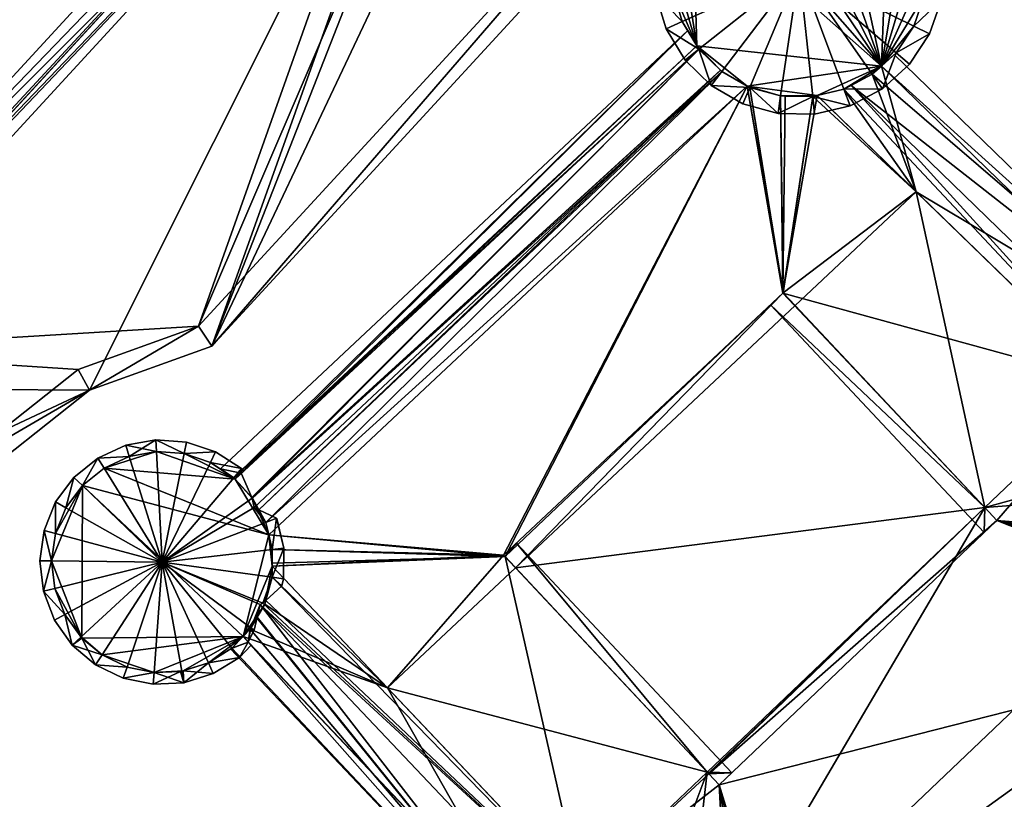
# Model space of a CAD drawing. Header units: inches. Extents: x 2523744 to 2528136, y 1148995 to 1152010.
# Tile 200 of 256: x 2527669 to 2527711, y 1151023 to 1151057. Entities that reach past the tile are written whole.
import ezdxf

# ---------------------------------------------------------------- set-up
doc = ezdxf.new("R2010")
doc.units = ezdxf.units.IN
doc.header["$MEASUREMENT"] = 0
doc.layers.add('Gebaeude Einzelhaus', color=10, linetype='Continuous')
doc.layers.add('Turm', color=10, linetype='Continuous')

msp = doc.modelspace()

# ---------------------------------------------------------------- meshes
at = {"layer": 'Gebaeude Einzelhaus'}
mesh = msp.add_polyface(dxfattribs=at)
corners = [(2527654.35, 1151047.849, 377.121), (2527684.14, 1151077.456, 377.09), (2527650.854, 1151045.049, 377.09), (2527687.25, 1151072.83, 377.485), (2527687.538, 1151073.143, 377.483), (2527688.978, 1151072.487, 377.589), (2527651.156, 1151044.739, 377.121), (2527654.746, 1151047.442, 377.162), (2527659.45, 1151042.609, 377.647), (2527688.974, 1151072.365, 377.595), (2527684.121, 1151076.043, 377.162), (2527687.25, 1151072.83, 370.526), (2527684.121, 1151076.043, 370.526), (2527654.746, 1151047.442, 370.526), (2527659.45, 1151042.609, 370.526)]
mesh.append_faces([[corners[k] for k in face] for face in [(4, 5, 9), (4, 1, 5), (1, 0, 2), (2, 0, 6), (3, 10, 4), (4, 10, 1), (1, 10, 0), (0, 10, 7), (5, 4, 9), (3, 7, 8), (3, 0, 7), (0, 2, 6), (5, 1, 4), (4, 1, 3), (3, 1, 0), (0, 1, 2)]], dxfattribs={"color": 13})
mesh.append_faces([[corners[k] for k in face] for face in [(12, 11, 13), (13, 11, 14), (12, 13, 10), (10, 13, 7), (11, 10, 3), (11, 12, 10)]], dxfattribs={"color": 41})
mesh = msp.add_polyface(dxfattribs=at)
corners = [(2527688.879, 1151073.553, 383.37), (2527688.504, 1151073.756, 382.941), (2527688.202, 1151073.46, 382.917), (2527688.181, 1151072.795, 383.37), (2527688.185, 1151073.473, 382.896), (2527687.328, 1151074.393, 381.594), (2527688.434, 1151073.794, 382.86), (2527658.751, 1151043.327, 381.594), (2527659.352, 1151042.711, 382.485), (2527659.284, 1151042.428, 382.632), (2527658.944, 1151041.009, 383.37), (2527664.576, 1151037.344, 382.485), (2527666.723, 1151036.573, 382.204), (2527672.229, 1151040.923, 382.057), (2527665.309, 1151036.591, 382.345), (2527665.294, 1151036.576, 382.344), (2527661.247, 1151032.636, 382.387), (2527659.834, 1151029.866, 382.275), (2527677.47, 1151042.808, 381.712), (2527698.163, 1151066.78, 381.845), (2527699.07, 1151066.289, 381.712), (2527690.728, 1151070.806, 382.94), (2527688.966, 1151072.105, 383.231), (2527690.546, 1151070.995, 382.975), (2527688.974, 1151072.365, 383.253), (2527688.983, 1151072.656, 383.279), (2527688.735, 1151073.07, 383.34), (2527688.99, 1151072.883, 383.298), (2527688.982, 1151073.497, 383.355), (2527659.815, 1151031.243, 382.401), (2527659.236, 1151030.416, 382.384), (2527659.098, 1151030.543, 382.409), (2527687.756, 1151073.025, 382.883), (2527687.538, 1151073.143, 382.633), (2527688.483, 1151072.632, 383.326), (2527665.906, 1151037.168, 382.338), (2527666.169, 1151037.41, 382.334), (2527665.76, 1151036.575, 382.299), (2527665.482, 1151036.755, 382.343), (2527671.736, 1151041.809, 382.186), (2527676.9, 1151043.665, 381.846), (2527665.906, 1151037.168, 370.526), (2527666.169, 1151037.41, 370.526), (2527671.736, 1151041.809, 370.526), (2527676.9, 1151043.665, 370.526), (2527698.163, 1151066.78, 370.526), (2527688.974, 1151072.365, 377.595), (2527687.538, 1151073.143, 377.483), (2527688.974, 1151072.365, 376.795), (2527688.974, 1151072.365, 376.279), (2527687.538, 1151073.143, 370.526), (2527688.974, 1151072.365, 370.526), (2527687.25, 1151072.83, 377.485), (2527659.45, 1151042.609, 382.485), (2527687.25, 1151072.83, 370.526), (2527659.45, 1151042.609, 379.537), (2527659.45, 1151042.609, 377.647), (2527664.765, 1151036.058, 378.637), (2527664.765, 1151036.058, 370.526), (2527661.158, 1151032.549, 378.638), (2527659.815, 1151031.243, 378.638), (2527688.955, 1151071.766, 370.526), (2527659.45, 1151042.609, 370.526), (2527660.925, 1151032.322, 370.526), (2527653.954, 1151036.634, 370.526), (2527659.815, 1151031.243, 370.526)]
mesh.append_faces([[corners[k] for k in face] for face in [(37, 16, 38), (30, 31, 29), (16, 30, 29), (30, 16, 37), (37, 17, 30), (37, 12, 17), (18, 19, 20), (13, 40, 18), (18, 40, 19), (13, 39, 40), (12, 36, 13), (13, 36, 39), (38, 35, 37), (37, 35, 12), (12, 35, 36), (34, 25, 24), (34, 27, 25), (34, 26, 27), (26, 0, 28), (34, 3, 26), (26, 3, 0), (4, 5, 6), (4, 33, 5), (5, 33, 7), (7, 33, 8), (8, 33, 9), (4, 32, 33), (4, 2, 32), (32, 2, 3), (3, 2, 0), (0, 2, 1), (17, 29, 30), (30, 29, 31), (17, 16, 29), (3, 26, 0), (0, 26, 28), (3, 25, 26), (26, 25, 27), (3, 24, 25), (3, 22, 24), (22, 21, 23), (3, 18, 22), (22, 18, 21), (21, 18, 19), (19, 18, 20), (11, 13, 10), (10, 13, 3), (3, 13, 18), (17, 12, 16), (16, 12, 15), (15, 12, 14), (14, 12, 11), (11, 12, 13), (3, 9, 10), (3, 8, 9), (3, 7, 8), (3, 5, 7), (3, 4, 5), (5, 4, 6), (0, 2, 3), (3, 2, 4), (0, 1, 2)]], dxfattribs={"color": 13})
mesh.append_faces([[corners[k] for k in face] for face in [(61, 54, 51), (51, 54, 50), (62, 63, 64), (64, 63, 65), (62, 58, 63), (62, 41, 58), (62, 42, 41), (62, 43, 42), (61, 44, 54), (54, 44, 62), (62, 44, 43), (61, 45, 44), (59, 29, 60), (57, 16, 59), (59, 16, 29), (57, 38, 16), (57, 35, 38), (58, 41, 57), (57, 41, 35), (53, 52, 55), (55, 52, 56), (52, 47, 54), (54, 47, 50), (9, 33, 53), (53, 33, 52), (52, 33, 47), (34, 32, 3), (47, 49, 50), (50, 49, 51), (47, 48, 49), (33, 46, 47), (47, 46, 48), (34, 24, 32), (32, 24, 33), (33, 24, 46), (19, 44, 45), (19, 40, 44), (40, 43, 44), (40, 39, 43), (39, 42, 43), (39, 36, 42), (35, 41, 36), (36, 41, 42)]], dxfattribs={"color": 41})
mesh = msp.add_polyface(dxfattribs=at)
corners = [(2527700.463, 1151053.976, 370.526), (2527690.003, 1151033.845, 370.526), (2527679.919, 1151034.709, 370.526), (2527702.008, 1151045.104, 370.526), (2527690.003, 1151033.845, 377.966), (2527701.986, 1151045.083, 381.899), (2527690.003, 1151033.845, 381.853), (2527690.003, 1151033.845, 381.899), (2527702.008, 1151045.104, 377.966), (2527698.389, 1151055.563, 370.526), (2527678.471, 1151037.104, 370.526), (2527698.303, 1151055.704, 370.526), (2527699.374, 1151054.603, 370.526), (2527679.219, 1151036.291, 370.526), (2527679.789, 1151035.244, 370.526), (2527678.74, 1151037.356, 389.935), (2527698.303, 1151055.704, 389.935), (2527679.919, 1151034.709, 389.317), (2527700.463, 1151053.976, 385.969), (2527700.463, 1151053.976, 389.317), (2527679.919, 1151034.709, 385.968), (2527690.061, 1151033.783, 381.853), (2527690.516, 1151033.299, 381.494), (2527702.52, 1151044.558, 381.494), (2527697.905, 1151056.358, 389.435), (2527677.842, 1151037.542, 389.435), (2527699.313, 1151054.662, 390.903), (2527679.208, 1151036.282, 390.672), (2527679.287, 1151035.881, 390.903), (2527698.389, 1151055.563, 390.043), (2527679.19, 1151036.322, 390.644), (2527678.471, 1151037.104, 389.935), (2527678.415, 1151037.165, 389.88), (2527679.789, 1151035.244, 389.908), (2527679.496, 1151035.782, 390.637), (2527699.374, 1151054.603, 390.798)]
mesh.append_faces([[corners[k] for k in face] for face in [(5, 21, 7), (5, 22, 21), (5, 23, 22), (21, 18, 20), (22, 5, 21), (21, 5, 18), (22, 23, 5), (24, 15, 25), (24, 16, 15), (26, 27, 28), (29, 30, 26), (26, 30, 27), (29, 31, 30), (24, 32, 16), (16, 32, 29), (29, 32, 31), (24, 25, 32), (19, 33, 17), (34, 26, 28), (19, 35, 33), (33, 35, 34), (34, 35, 26)]], dxfattribs={"color": 13})
mesh.append_faces([[corners[k] for k in face] for face in [(0, 1, 2), (0, 3, 1), (4, 5, 6), (6, 5, 7), (4, 8, 5), (9, 10, 11), (12, 13, 9), (9, 13, 10), (0, 14, 12), (12, 14, 13), (0, 2, 14), (10, 15, 11), (11, 15, 16), (17, 18, 19), (17, 20, 18)]], dxfattribs={"color": 41})
mesh = msp.add_polyface(dxfattribs=at)
corners = [(2527710.657, 1151035.881, 370.526), (2527707.717, 1151049.432, 370.526), (2527716.219, 1151041.18, 370.526), (2527718.268, 1151043.132, 370.526), (2527721.732, 1151039.769, 390), (2527724.659, 1151036.928, 390), (2527724.817, 1151036.775, 389.894), (2527718.268, 1151043.132, 387.479), (2527706.217, 1151054.83, 390), (2527706.217, 1151054.83, 370.526), (2527703.458, 1151053.566, 389.672), (2527716.219, 1151041.18, 387.479), (2527719.233, 1151038.254, 389.672), (2527703.458, 1151053.566, 385.767), (2527716.219, 1151041.18, 386.237), (2527724.391, 1151036.434, 370.526), (2527724.817, 1151036.775, 370.526), (2527723.666, 1151035.473, 370.526), (2527710.657, 1151035.881, 387.479), (2527725.33, 1151037.185, 389.608), (2527725.426, 1151037.229, 389.549), (2527721.656, 1151040.888, 389.549), (2527706.774, 1151055.333, 389.549), (2527721.886, 1151037.529, 390.903), (2527704.916, 1151054, 390.903), (2527705.828, 1151054.479, 390.314), (2527718.811, 1151043.65, 387.479), (2527725.33, 1151037.185, 389.482), (2527725.426, 1151037.229, 389.419)]
mesh.append_faces([[corners[k] for k in face] for face in [(4, 19, 5), (4, 20, 19), (4, 21, 20), (4, 8, 21), (21, 8, 22), (23, 21, 24), (24, 21, 25), (25, 21, 8), (8, 21, 22), (23, 19, 21), (21, 19, 20), (23, 24, 12), (21, 7, 26), (21, 4, 7), (6, 4, 27), (27, 4, 28), (28, 4, 21), (21, 4, 28), (28, 4, 27), (27, 4, 6), (4, 21, 7), (7, 21, 26), (18, 12, 11)]], dxfattribs={"color": 13})
mesh.append_faces([[corners[k] for k in face] for face in [(0, 1, 2), (3, 2, 1), (4, 5, 6), (4, 7, 8), (9, 7, 3), (10, 11, 12), (11, 13, 14), (15, 3, 16), (17, 2, 15), (15, 2, 3), (11, 14, 18), (3, 7, 16), (16, 7, 6), (6, 7, 4)]], dxfattribs={"color": 41})
mesh = msp.add_polyface(dxfattribs=at)
corners = [(2527710.657, 1151035.881, 370.526), (2527702.52, 1151044.558, 370.526), (2527707.717, 1151049.432, 370.526), (2527710.657, 1151035.881, 381.916), (2527702.52, 1151044.558, 381.494), (2527710.657, 1151035.881, 377.966), (2527702.52, 1151044.558, 377.966), (2527702.008, 1151045.104, 381.916), (2527702.008, 1151045.104, 381.899), (2527701.986, 1151045.083, 381.899), (2527703.269, 1151053.521, 370.526), (2527703.458, 1151053.566, 370.526), (2527702.008, 1151045.104, 370.526), (2527701.893, 1151053.549, 370.526), (2527700.568, 1151053.916, 370.526), (2527700.463, 1151053.976, 370.526), (2527702.008, 1151045.104, 377.966), (2527718.268, 1151043.132, 370.526), (2527706.217, 1151054.83, 370.526), (2527705.828, 1151054.479, 370.526), (2527704.61, 1151053.839, 370.526), (2527706.217, 1151054.83, 390), (2527718.268, 1151043.132, 387.479), (2527703.458, 1151053.566, 389.672), (2527703.458, 1151053.566, 385.767), (2527716.219, 1151041.18, 387.479), (2527710.627, 1151034.817, 381.494), (2527701.461, 1151044.591, 381.494), (2527702.088, 1151053.545, 385.197), (2527703.269, 1151053.521, 385.672), (2527716.219, 1151041.18, 386.237), (2527700.463, 1151053.976, 385.969), (2527700.568, 1151053.916, 385.906), (2527701.893, 1151053.549, 385.271), (2527719.233, 1151038.254, 389.672), (2527704.61, 1151053.839, 390.598), (2527704.916, 1151054, 390.903)]
mesh.append_faces([[corners[k] for k in face] for face in [(3, 9, 7), (26, 27, 3), (3, 27, 9), (3, 27, 26), (28, 9, 29), (29, 9, 24), (24, 9, 30), (30, 9, 3), (3, 9, 27), (9, 8, 4), (31, 9, 32), (32, 9, 33), (33, 9, 28), (9, 4, 8), (34, 35, 23), (34, 36, 35)]], dxfattribs={"color": 13})
mesh.append_faces([[corners[k] for k in face] for face in [(0, 1, 2), (3, 4, 5), (5, 4, 6), (3, 7, 4), (4, 7, 8), (9, 8, 7), (2, 10, 11), (1, 12, 2), (2, 12, 10), (10, 12, 13), (13, 12, 14), (14, 12, 15), (8, 16, 4), (4, 16, 6), (9, 16, 8), (17, 2, 18), (18, 2, 19), (19, 2, 20), (20, 2, 11), (21, 22, 18), (23, 24, 25)]], dxfattribs={"color": 41})
mesh = msp.add_polyface(dxfattribs=at)
corners = [(2527690.516, 1151033.299, 377.966), (2527702.008, 1151045.104, 377.966), (2527690.003, 1151033.845, 377.966), (2527702.52, 1151044.558, 377.966), (2527710.657, 1151035.881, 377.966), (2527698.744, 1151024.532, 377.966), (2527698.793, 1151024.48, 377.966), (2527698.818, 1151024.453, 377.966), (2527711.17, 1151035.334, 377.966), (2527699.253, 1151023.981, 377.966), (2527690.516, 1151033.299, 370.526), (2527690.003, 1151033.845, 370.526), (2527702.008, 1151045.104, 370.526), (2527702.52, 1151044.558, 370.526), (2527710.657, 1151035.881, 370.526), (2527698.818, 1151024.453, 370.526), (2527711.17, 1151035.334, 370.526), (2527698.744, 1151024.532, 370.526), (2527699.253, 1151023.981, 370.526)]
mesh.append_faces([[corners[k] for k in face] for face in [(4, 7, 8), (8, 7, 9), (4, 6, 7), (4, 5, 6), (3, 0, 4), (4, 0, 5), (3, 1, 0), (0, 1, 2)]], dxfattribs={"color": 13})
mesh.append_faces([[corners[k] for k in face] for face in [(15, 16, 18), (10, 14, 17), (17, 14, 15), (15, 14, 16), (10, 13, 14), (10, 12, 13), (10, 11, 12)]], dxfattribs={"color": 41})
mesh = msp.add_polyface(dxfattribs=at)
corners = [(2527724.659, 1151036.928, 390), (2527724.817, 1151036.775, 390), (2527724.817, 1151036.775, 389.894), (2527723.196, 1151034.364, 370.526), (2527716.219, 1151041.18, 370.526), (2527723.666, 1151035.473, 370.526), (2527723.985, 1151030.276, 370.526), (2527711.17, 1151035.334, 370.526), (2527723.578, 1151030.844, 370.526), (2527723.154, 1151031.97, 370.526), (2527723.024, 1151033.17, 370.526), (2527710.657, 1151035.881, 370.526), (2527699.253, 1151023.981, 370.526), (2527711.17, 1151035.334, 381.916), (2527699.253, 1151023.981, 387.871), (2527711.17, 1151035.334, 387.871), (2527711.17, 1151035.334, 377.966), (2527699.253, 1151023.981, 381.853), (2527710.657, 1151035.881, 381.916), (2527710.657, 1151035.881, 387.479), (2527710.657, 1151035.881, 377.966), (2527716.219, 1151041.18, 386.237), (2527710.627, 1151034.817, 381.494), (2527725.33, 1151037.185, 389.608), (2527721.886, 1151037.529, 390.903), (2527724.391, 1151036.434, 390.326), (2527724.378, 1151036.416, 390.339), (2527724.073, 1151035.406, 390.903), (2527722.749, 1151036.664, 390.885), (2527723.897, 1151035.341, 390.746), (2527723.321, 1151034.659, 389.92), (2527723.508, 1151035.1, 390.334), (2527723.242, 1151034.935, 390.053), (2527698.818, 1151024.453, 387.536), (2527721.938, 1151036.759, 391.213), (2527723.196, 1151034.364, 389.854), (2527723.024, 1151033.17, 389.464), (2527723.154, 1151031.97, 388.964), (2527719.233, 1151038.254, 389.672)]
mesh.append_faces([[corners[k] for k in face] for face in [(22, 18, 13), (18, 22, 13), (0, 23, 1), (1, 24, 25), (25, 24, 26), (26, 24, 27), (1, 23, 24), (28, 29, 27), (30, 31, 32), (32, 31, 28), (28, 31, 29), (24, 28, 27), (15, 33, 19), (24, 34, 28), (32, 35, 30), (32, 34, 35), (35, 34, 36), (36, 34, 37), (32, 28, 34), (19, 34, 38), (38, 34, 24)]], dxfattribs={"color": 13})
mesh.append_faces([[corners[k] for k in face] for face in [(0, 1, 2), (3, 4, 5), (6, 7, 8), (8, 7, 9), (9, 7, 10), (10, 7, 3), (3, 7, 4), (4, 7, 11), (6, 12, 7), (13, 14, 15), (16, 17, 13), (18, 13, 19), (19, 13, 15), (18, 16, 13), (18, 20, 16), (19, 21, 18)]], dxfattribs={"color": 41})
mesh = msp.add_polyface(dxfattribs=at)
corners = [(2527690.516, 1151033.299, 370.526), (2527698.744, 1151024.532, 370.526), (2527685.018, 1151028.142, 370.526), (2527690.516, 1151033.299, 381.494), (2527698.744, 1151024.532, 377.966), (2527690.516, 1151033.299, 377.966), (2527698.744, 1151024.532, 381.85), (2527690.061, 1151033.783, 381.853), (2527679.919, 1151034.709, 370.526), (2527690.003, 1151033.845, 370.526), (2527680.071, 1151034.088, 370.526), (2527680.064, 1151033.368, 370.526), (2527690.003, 1151033.845, 381.853), (2527690.003, 1151033.845, 381.899), (2527690.003, 1151033.845, 377.966), (2527680.06, 1151032.896, 370.526), (2527679.75, 1151031.745, 370.526), (2527679.123, 1151030.664, 370.526), (2527678.814, 1151030.346, 370.526), (2527680.064, 1151033.368, 385.48), (2527680.064, 1151033.368, 389.375), (2527693.329, 1151019.374, 387.479), (2527679.039, 1151030.108, 390.009), (2527678.814, 1151030.346, 390.009), (2527678.471, 1151037.104, 370.526), (2527678.471, 1151037.104, 389.935), (2527678.74, 1151037.356, 389.935), (2527690.55, 1151034.358, 381.494), (2527699.796, 1151024.498, 381.494), (2527680.066, 1151033.499, 385.437), (2527693.329, 1151019.374, 385.432), (2527680.071, 1151034.088, 385.667), (2527679.919, 1151034.709, 385.968), (2527678.336, 1151029.854, 389.579), (2527678.28, 1151029.819, 389.538), (2527679.662, 1151031.781, 390.812), (2527695.825, 1151016.74, 389.375), (2527679.791, 1151031.899, 390.63), (2527680.06, 1151032.896, 389.715), (2527677.842, 1151037.542, 389.435), (2527678.415, 1151037.165, 389.88)]
mesh.append_faces([[corners[k] for k in face] for face in [(12, 27, 7), (7, 27, 6), (6, 27, 28), (12, 7, 27), (27, 6, 28), (6, 27, 7), (19, 7, 29), (19, 30, 7), (7, 31, 29), (7, 32, 31), (22, 33, 23), (22, 34, 33), (35, 36, 37), (37, 36, 38), (38, 36, 20), (39, 26, 40), (40, 26, 25)]], dxfattribs={"color": 13})
mesh.append_faces([[corners[k] for k in face] for face in [(0, 1, 2), (3, 4, 5), (3, 6, 4), (3, 7, 6), (8, 9, 10), (10, 9, 11), (11, 9, 2), (2, 9, 0), (7, 12, 13), (7, 3, 12), (12, 3, 14), (14, 3, 5), (2, 15, 11), (2, 16, 15), (2, 17, 16), (2, 18, 17), (19, 20, 21), (18, 22, 23), (24, 25, 26)]], dxfattribs={"color": 41})
mesh = msp.add_polyface(dxfattribs=at)
corners = [(2527700.761, 1151011.533, 389.375), (2527700.761, 1151011.533, 389.302), (2527700.665, 1151011.634, 389.375), (2527699.926, 1151011.538, 370.526), (2527699.253, 1151023.981, 370.526), (2527701.12, 1151011.531, 370.526), (2527702.274, 1151011.23, 370.526), (2527703.347, 1151010.616, 370.526), (2527723.985, 1151030.276, 370.526), (2527711.17, 1151035.334, 381.916), (2527699.253, 1151023.981, 381.853), (2527699.253, 1151023.981, 387.871), (2527711.17, 1151035.334, 377.966), (2527699.253, 1151023.981, 377.966), (2527723.985, 1151030.276, 388.023), (2527703.347, 1151010.616, 388.024), (2527698.818, 1151024.453, 381.85), (2527699.796, 1151024.498, 381.494), (2527698.744, 1151024.532, 381.85), (2527699.461, 1151011.42, 390.435), (2527699.926, 1151011.538, 390), (2527699.88, 1151011.918, 389.765), (2527711.17, 1151035.334, 387.871), (2527698.818, 1151024.453, 387.536), (2527710.657, 1151035.881, 387.479), (2527698.744, 1151024.532, 387.479), (2527703.891, 1151010.099, 387.632), (2527724.316, 1151029.815, 387.73), (2527724.46, 1151029.693, 387.632), (2527703.361, 1151010.608, 388.015), (2527723.578, 1151030.844, 388.385), (2527723.154, 1151031.97, 388.964), (2527702.274, 1151011.23, 388.642), (2527701.12, 1151011.531, 389.172), (2527697.473, 1151013.453, 391.213), (2527721.938, 1151036.759, 391.213)]
mesh.append_faces([[corners[k] for k in face] for face in [(16, 17, 10), (17, 16, 10), (17, 18, 16), (19, 20, 21), (21, 20, 2), (2, 20, 0), (22, 11, 23), (24, 23, 25), (26, 27, 28), (26, 29, 27), (27, 29, 14), (14, 29, 15), (27, 26, 28), (30, 29, 14), (14, 29, 27), (27, 29, 26), (30, 15, 29), (31, 32, 30), (30, 32, 15), (33, 2, 1), (33, 21, 2), (31, 34, 32), (32, 34, 33), (33, 34, 21), (31, 35, 34), (25, 34, 24), (24, 34, 35)]], dxfattribs={"color": 13})
mesh.append_faces([[corners[k] for k in face] for face in [(0, 1, 2), (3, 4, 5), (5, 4, 6), (6, 4, 7), (7, 4, 8), (9, 10, 11), (12, 13, 10), (8, 14, 7), (7, 14, 15)]], dxfattribs={"color": 41})
mesh = msp.add_polyface(dxfattribs=at)
corners = [(2527685.018, 1151028.142, 370.526), (2527698.744, 1151024.532, 370.526), (2527693.329, 1151019.374, 370.526), (2527691.166, 1151017.313, 370.526), (2527678.814, 1151030.346, 370.526), (2527680.064, 1151033.368, 385.48), (2527693.329, 1151019.374, 387.479), (2527693.329, 1151019.374, 385.432), (2527680.064, 1151033.368, 389.375), (2527695.825, 1151016.74, 389.375), (2527691.166, 1151017.313, 387.479), (2527679.039, 1151030.108, 390.009), (2527694.495, 1151013.8, 390.008), (2527699.253, 1151023.981, 370.526), (2527699.926, 1151011.538, 370.526), (2527698.818, 1151024.453, 370.526), (2527698.744, 1151024.532, 387.479), (2527698.744, 1151024.532, 381.85), (2527698.793, 1151024.48, 377.966), (2527698.744, 1151024.532, 377.966), (2527698.818, 1151024.453, 381.85), (2527698.818, 1151024.453, 377.966), (2527698.818, 1151024.453, 387.536), (2527699.253, 1151023.981, 381.853), (2527699.253, 1151023.981, 387.871), (2527699.253, 1151023.981, 377.966), (2527699.796, 1151024.498, 381.494), (2527690.061, 1151033.783, 381.853), (2527693.333, 1151013.936, 389.538), (2527678.28, 1151029.819, 389.538), (2527678.336, 1151029.854, 389.579), (2527678.814, 1151030.346, 390.009), (2527679.123, 1151030.664, 390.287), (2527679.41, 1151031.158, 390.631), (2527679.422, 1151031.179, 390.645), (2527679.552, 1151031.72, 390.938), (2527696.792, 1151013.532, 390.938), (2527679.662, 1151031.781, 390.812), (2527697.473, 1151013.453, 391.213)]
mesh.append_faces([[corners[k] for k in face] for face in [(17, 26, 20), (27, 7, 17), (12, 28, 11), (11, 28, 29), (28, 30, 29), (28, 31, 30), (28, 32, 31), (28, 33, 32), (28, 34, 33), (28, 35, 34), (28, 36, 35), (35, 9, 37), (35, 36, 9), (16, 9, 38), (16, 6, 9)]], dxfattribs={"color": 13})
mesh.append_faces([[corners[k] for k in face] for face in [(0, 1, 2), (0, 3, 4), (0, 2, 3), (5, 6, 7), (6, 8, 9), (3, 10, 4), (4, 10, 11), (11, 10, 12), (2, 13, 14), (2, 15, 13), (2, 1, 15), (6, 16, 7), (7, 16, 17), (17, 18, 19), (17, 20, 18), (18, 20, 21), (17, 16, 20), (20, 16, 22), (23, 22, 24), (23, 20, 22), (23, 25, 20), (20, 25, 21)]], dxfattribs={"color": 41})
at = {"layer": 'Turm'}
mesh = msp.add_polyface(dxfattribs=at)
corners = [(2527704.152, 1151064.273, 396.601), (2527704.354, 1151065.001, 395.606), (2527702.805, 1151065.228, 395.606), (2527702.79, 1151064.471, 396.604), (2527702.685, 1151058.981, 403.839), (2527705.424, 1151063.743, 396.6), (2527705.799, 1151064.398, 395.606), (2527701.422, 1151064.325, 396.602), (2527701.248, 1151065.061, 395.606), (2527699.781, 1151064.513, 395.606), (2527700.133, 1151063.844, 396.602), (2527699.004, 1151063.056, 396.602), (2527698.496, 1151063.616, 395.606), (2527697.476, 1151062.429, 395.606), (2527698.107, 1151062.011, 396.604), (2527696.783, 1151061.025, 395.606), (2527697.496, 1151060.778, 396.601), (2527696.459, 1151059.493, 395.606), (2527697.213, 1151059.43, 396.603), (2527696.528, 1151057.929, 395.606), (2527697.273, 1151058.056, 396.603), (2527696.983, 1151056.43, 395.606), (2527697.673, 1151056.74, 396.603), (2527698.388, 1151055.564, 396.603), (2527697.796, 1151055.093, 395.606), (2527698.918, 1151053.999, 395.606), (2527699.374, 1151054.603, 396.603), (2527700.568, 1151053.916, 396.602), (2527700.275, 1151053.219, 395.606), (2527701.784, 1151052.8, 395.606), (2527701.893, 1151053.549, 396.604), (2527703.269, 1151053.521, 396.601), (2527703.349, 1151052.77, 395.606), (2527704.874, 1151053.13, 395.606), (2527704.609, 1151053.839, 396.603), (2527706.26, 1151053.859, 395.606), (2527705.828, 1151054.479, 396.602), (2527707.421, 1151054.909, 395.606), (2527706.849, 1151055.401, 396.601), (2527708.285, 1151056.214, 395.606), (2527707.608, 1151056.549, 396.602), (2527708.798, 1151057.694, 395.606), (2527708.058, 1151057.85, 396.603), (2527708.926, 1151059.255, 395.606), (2527708.171, 1151059.222, 396.602), (2527708.663, 1151060.798, 395.606), (2527707.939, 1151060.578, 396.603), (2527708.023, 1151062.228, 395.606), (2527707.376, 1151061.836, 396.603), (2527707.048, 1151063.453, 395.606), (2527706.52, 1151062.913, 396.601), (2527701.42, 1151064.325, 396.602), (2527698.108, 1151062.013, 396.603), (2527697.273, 1151058.058, 396.602), (2527704.61, 1151053.839, 396.603), (2527708.171, 1151059.224, 396.602), (2527707.94, 1151060.576, 396.602), (2527704.916, 1151054, 390.903), (2527704.61, 1151053.839, 390.598), (2527705.828, 1151054.479, 390.314), (2527706.217, 1151054.83, 390), (2527706.849, 1151055.401, 370.526), (2527706.217, 1151054.83, 370.526), (2527707.608, 1151056.549, 370.526), (2527708.058, 1151057.85, 370.526), (2527708.171, 1151059.224, 370.526), (2527707.94, 1151060.576, 370.526), (2527707.376, 1151061.836, 370.526), (2527706.52, 1151062.913, 370.526), (2527705.424, 1151063.743, 370.526), (2527704.153, 1151064.273, 370.526), (2527702.791, 1151064.471, 370.526), (2527701.42, 1151064.325, 370.526), (2527700.133, 1151063.844, 370.526), (2527699.004, 1151063.056, 370.526), (2527698.108, 1151062.013, 370.526), (2527697.496, 1151060.778, 370.526), (2527697.213, 1151059.43, 370.526), (2527697.273, 1151058.058, 370.526), (2527697.673, 1151056.74, 370.526), (2527698.303, 1151055.704, 389.935), (2527698.389, 1151055.563, 390.043), (2527698.303, 1151055.704, 370.526), (2527703.458, 1151053.566, 389.672), (2527703.269, 1151053.521, 385.672), (2527703.458, 1151053.566, 385.767), (2527699.313, 1151054.662, 390.903), (2527699.374, 1151054.603, 390.798), (2527700.463, 1151053.976, 389.317), (2527700.568, 1151053.916, 385.906), (2527700.463, 1151053.976, 385.969), (2527701.893, 1151053.549, 385.271), (2527702.088, 1151053.545, 385.197), (2527699.374, 1151054.603, 370.526), (2527698.389, 1151055.563, 370.526), (2527700.463, 1151053.976, 370.526), (2527704.61, 1151053.839, 370.526), (2527705.828, 1151054.479, 370.526), (2527703.458, 1151053.566, 370.526), (2527701.893, 1151053.549, 370.526), (2527703.269, 1151053.521, 370.526), (2527700.568, 1151053.916, 370.526)]
mesh.append_faces([[corners[k] for k in face] for face in [(49, 5, 6), (49, 50, 5), (50, 49, 48), (48, 49, 47), (46, 45, 56), (47, 46, 48), (47, 45, 46), (43, 44, 55), (43, 56, 45), (43, 55, 56), (44, 41, 42), (44, 43, 41), (42, 41, 40), (40, 41, 39), (40, 39, 38), (38, 39, 37), (38, 35, 36), (38, 37, 35), (36, 35, 54), (54, 35, 33), (54, 33, 31), (31, 33, 32), (29, 31, 32), (29, 30, 31), (28, 27, 29), (29, 27, 30), (25, 27, 28), (25, 26, 27), (23, 25, 24), (23, 26, 25), (22, 23, 21), (21, 23, 24), (19, 53, 20), (19, 22, 21), (19, 20, 22), (17, 53, 19), (17, 18, 53), (18, 17, 16), (16, 17, 15), (14, 13, 52), (16, 13, 14), (16, 15, 13), (11, 52, 12), (12, 52, 13), (9, 11, 12), (9, 10, 11), (8, 7, 51), (8, 51, 9), (9, 51, 10), (3, 7, 2), (2, 7, 8), (6, 5, 1), (1, 5, 0), (0, 2, 1), (0, 3, 2), (49, 5, 50), (50, 5, 4), (49, 6, 5), (48, 50, 4), (47, 49, 48), (48, 49, 50), (46, 48, 4), (45, 47, 46), (46, 47, 48), (44, 46, 4), (44, 45, 46), (44, 43, 45), (41, 44, 42), (42, 44, 4), (41, 43, 44), (40, 42, 4), (39, 41, 40), (40, 41, 42), (38, 40, 4), (37, 39, 38), (38, 39, 40), (35, 38, 36), (36, 38, 4), (35, 37, 38), (34, 36, 4), (33, 35, 34), (34, 35, 36), (31, 34, 4), (32, 33, 31), (31, 33, 34), (30, 31, 4), (30, 29, 31), (31, 29, 32), (27, 30, 4), (28, 29, 27), (27, 29, 30), (26, 27, 4), (26, 25, 27), (27, 25, 28), (23, 26, 4), (24, 25, 23), (23, 25, 26), (22, 23, 4), (22, 21, 23), (23, 21, 24), (19, 22, 20), (20, 22, 4), (19, 21, 22), (18, 20, 4), (17, 19, 18), (18, 19, 20), (16, 18, 4), (15, 17, 16), (16, 17, 18), (13, 16, 14), (14, 16, 4), (13, 15, 16), (11, 14, 4), (11, 13, 14), (11, 12, 13), (10, 11, 4), (10, 9, 11), (11, 9, 12), (8, 10, 7), (7, 10, 4), (8, 9, 10), (3, 7, 4), (3, 2, 7), (7, 2, 8), (5, 0, 4), (5, 1, 0), (5, 6, 1), (0, 3, 4), (0, 2, 3), (0, 1, 2)]], dxfattribs={"color": 13})
mesh.append_faces([[corners[k] for k in face] for face in [(95, 99, 101), (95, 98, 99), (99, 98, 100), (95, 62, 98), (98, 62, 96), (96, 62, 97), (62, 63, 61), (62, 64, 63), (62, 65, 64), (62, 66, 65), (62, 67, 66), (62, 68, 67), (62, 70, 68), (68, 70, 69), (62, 71, 70), (62, 72, 71), (62, 73, 72), (62, 74, 73), (62, 75, 74), (93, 82, 95), (95, 82, 62), (62, 82, 75), (75, 82, 76), (76, 82, 77), (77, 82, 78), (78, 82, 79), (93, 94, 82), (91, 84, 30), (30, 84, 31), (91, 92, 84), (30, 89, 91), (30, 27, 89), (27, 88, 89), (89, 88, 90), (27, 87, 88), (27, 26, 87), (26, 86, 87), (26, 23, 86), (86, 23, 81), (83, 84, 85), (54, 31, 58), (58, 31, 83), (83, 31, 84), (80, 79, 82), (23, 22, 81), (81, 22, 80), (80, 22, 79), (22, 20, 79), (79, 20, 78), (20, 53, 78), (53, 77, 78), (53, 18, 77), (18, 16, 77), (77, 16, 76), (16, 75, 76), (16, 14, 75), (14, 52, 75), (52, 11, 75), (75, 11, 74), (11, 10, 74), (74, 10, 73), (10, 51, 73), (73, 51, 72), (51, 7, 72), (3, 71, 7), (7, 71, 72), (0, 71, 3), (0, 70, 71), (0, 5, 70), (70, 5, 69), (5, 68, 69), (5, 50, 68), (50, 67, 68), (50, 48, 67), (48, 46, 67), (67, 46, 66), (46, 56, 66), (56, 55, 66), (66, 55, 65), (55, 44, 65), (44, 64, 65), (44, 42, 64), (42, 40, 64), (64, 40, 63), (40, 38, 63), (63, 38, 61), (61, 60, 62), (61, 38, 60), (60, 38, 59), (59, 38, 36), (36, 57, 59), (36, 54, 57), (57, 54, 58)]], dxfattribs={"color": 41})
mesh = msp.add_polyface(dxfattribs=at)
corners = [(2527680.573, 1151034.145, 389.67), (2527680.26, 1151035.421, 389.67), (2527680.256, 1151035.424, 389.675), (2527680.071, 1151034.087, 390.633), (2527679.789, 1151035.244, 390.63), (2527675.35, 1151033.543, 399.693), (2527680.06, 1151032.896, 390.63), (2527680.559, 1151032.828, 389.67), (2527679.287, 1151035.881, 390.903), (2527679.208, 1151036.282, 390.672), (2527679.496, 1151035.782, 390.637), (2527678.74, 1151037.356, 389.935), (2527678.744, 1151037.556, 389.67), (2527678.415, 1151037.165, 390.644), (2527678.841, 1151037.451, 389.67), (2527679.19, 1151036.322, 390.644), (2527677.419, 1151037.82, 390.632), (2527677.639, 1151038.274, 389.67), (2527676.39, 1151038.695, 389.67), (2527676.29, 1151038.201, 390.631), (2527675.076, 1151038.791, 389.67), (2527675.102, 1151038.288, 390.631), (2527673.78, 1151038.559, 389.67), (2527673.931, 1151038.077, 390.633), (2527672.581, 1151038.01, 389.67), (2527672.85, 1151037.575, 390.645), (2527671.558, 1151037.181, 389.67), (2527671.928, 1151036.828, 390.645), (2527671.21, 1151035.876, 390.631), (2527670.771, 1151036.124, 389.67), (2527670.274, 1151034.904, 389.67), (2527670.76, 1151034.774, 390.63), (2527670.598, 1151033.594, 390.631), (2527670.094, 1151033.599, 389.67), (2527670.245, 1151032.29, 389.67), (2527670.735, 1151032.41, 390.632), (2527670.718, 1151031.059, 389.67), (2527671.161, 1151031.298, 390.63), (2527671.48, 1151029.985, 389.67), (2527671.862, 1151030.336, 390.659), (2527672.764, 1151029.564, 390.645), (2527672.486, 1151029.135, 389.67), (2527673.834, 1151029.039, 390.632), (2527673.673, 1151028.561, 389.67), (2527674.964, 1151028.3, 389.67), (2527675.001, 1151028.803, 390.632), (2527676.28, 1151028.369, 389.67), (2527676.19, 1151028.868, 390.637), (2527677.328, 1151029.221, 390.631), (2527677.538, 1151028.763, 389.67), (2527678.658, 1151029.456, 389.67), (2527678.336, 1151029.854, 390.646), (2527679.039, 1151030.108, 390.009), (2527679.16, 1151029.98, 389.67), (2527679.154, 1151030.717, 390.659), (2527679.269, 1151030.58, 390.317), (2527679.287, 1151030.618, 390.342), (2527679.552, 1151031.72, 390.938), (2527679.662, 1151031.781, 390.812), (2527679.422, 1151031.179, 390.645), (2527679.791, 1151031.899, 390.63), (2527680.476, 1151032.521, 389.67), (2527680.071, 1151034.088, 390.633), (2527673.933, 1151038.078, 390.632), (2527671.898, 1151030.286, 390.63), (2527676.126, 1151028.856, 390.62), (2527676.25, 1151028.879, 390.623), (2527677.326, 1151029.22, 390.63), (2527679.123, 1151030.664, 390.631), (2527676.25, 1151028.879, 370.526), (2527676.126, 1151028.856, 370.526), (2527677.326, 1151029.22, 370.526), (2527678.336, 1151029.854, 370.526), (2527678.336, 1151029.854, 389.579), (2527678.814, 1151030.346, 390.009), (2527678.814, 1151030.346, 370.526), (2527679.123, 1151030.664, 390.287), (2527679.41, 1151031.158, 390.631), (2527680.06, 1151032.896, 389.715), (2527680.064, 1151033.368, 389.375), (2527680.071, 1151034.088, 385.667), (2527680.064, 1151033.368, 385.48), (2527680.066, 1151033.499, 385.437), (2527679.919, 1151034.709, 389.317), (2527679.789, 1151035.244, 389.908), (2527679.919, 1151034.709, 385.968), (2527678.471, 1151037.104, 389.935), (2527678.415, 1151037.165, 389.88), (2527678.471, 1151037.104, 370.526), (2527678.415, 1151037.165, 370.526), (2527677.419, 1151037.82, 370.526), (2527676.29, 1151038.201, 370.526), (2527675.103, 1151038.288, 370.526), (2527673.933, 1151038.078, 370.526), (2527672.85, 1151037.575, 370.526), (2527671.928, 1151036.828, 370.526), (2527671.21, 1151035.876, 370.526), (2527670.76, 1151034.774, 370.526), (2527670.598, 1151033.594, 370.526), (2527670.735, 1151032.41, 370.526), (2527671.161, 1151031.298, 370.526), (2527671.898, 1151030.286, 370.526), (2527675.001, 1151028.803, 370.526), (2527672.764, 1151029.564, 370.526), (2527673.834, 1151029.039, 370.526), (2527679.919, 1151034.709, 370.526), (2527680.071, 1151034.088, 370.526), (2527680.064, 1151033.368, 370.526), (2527679.75, 1151031.745, 370.526), (2527680.06, 1151032.896, 370.526), (2527679.123, 1151030.664, 370.526), (2527679.219, 1151036.291, 370.526), (2527679.789, 1151035.244, 370.526)]
mesh.append_faces([[corners[k] for k in face] for face in [(7, 61, 6), (6, 61, 60), (68, 56, 55), (68, 54, 56), (56, 54, 59), (52, 68, 55), (52, 51, 68), (53, 50, 52), (52, 50, 51), (67, 48, 49), (49, 48, 50), (50, 48, 51), (46, 47, 66), (65, 47, 46), (46, 66, 49), (49, 66, 67), (44, 65, 46), (44, 45, 65), (43, 45, 44), (43, 42, 45), (41, 42, 43), (41, 40, 42), (39, 64, 38), (38, 64, 41), (41, 64, 40), (37, 38, 36), (37, 39, 38), (34, 37, 36), (34, 35, 37), (33, 32, 34), (34, 32, 35), (30, 32, 33), (30, 31, 32), (29, 31, 30), (29, 28, 31), (27, 28, 26), (26, 28, 29), (24, 27, 26), (24, 25, 27), (63, 23, 22), (22, 23, 24), (24, 23, 25), (20, 63, 22), (20, 21, 63), (18, 19, 20), (20, 19, 21), (19, 17, 16), (19, 18, 17), (17, 12, 16), (16, 12, 13), (13, 11, 15), (13, 12, 11), (11, 12, 14), (2, 4, 10), (7, 6, 0), (0, 6, 62), (0, 2, 1), (0, 62, 2), (2, 62, 4), (6, 61, 7), (6, 60, 61), (6, 58, 60), (6, 5, 58), (57, 54, 59), (59, 54, 56), (58, 5, 57), (57, 5, 54), (51, 54, 5), (54, 55, 56), (51, 52, 54), (54, 52, 55), (51, 50, 52), (52, 50, 53), (48, 51, 5), (48, 50, 51), (48, 49, 50), (48, 46, 49), (48, 47, 46), (48, 5, 47), (45, 47, 5), (45, 46, 47), (45, 44, 46), (43, 45, 42), (42, 45, 5), (43, 44, 45), (40, 42, 5), (40, 41, 42), (42, 41, 43), (39, 40, 5), (39, 38, 40), (40, 38, 41), (37, 39, 5), (37, 38, 39), (37, 36, 38), (34, 37, 35), (35, 37, 5), (34, 36, 37), (32, 35, 5), (32, 34, 35), (32, 33, 34), (31, 32, 5), (31, 30, 32), (32, 30, 33), (29, 31, 28), (28, 31, 5), (29, 30, 31), (27, 28, 5), (27, 26, 28), (28, 26, 29), (24, 27, 25), (25, 27, 5), (24, 26, 27), (23, 25, 5), (23, 24, 25), (23, 22, 24), (21, 23, 5), (21, 22, 23), (21, 20, 22), (19, 21, 5), (18, 20, 19), (19, 20, 21), (17, 19, 16), (16, 19, 5), (17, 18, 19), (13, 16, 5), (13, 12, 16), (16, 12, 17), (11, 13, 15), (15, 13, 9), (9, 13, 5), (14, 12, 11), (11, 12, 13), (8, 4, 10), (10, 4, 2), (9, 5, 8), (8, 5, 4), (6, 3, 5), (6, 0, 3), (6, 7, 0), (3, 4, 5), (0, 2, 3), (3, 2, 4), (0, 1, 2)]], dxfattribs={"color": 13})
mesh.append_faces([[corners[k] for k in face] for face in [(105, 111, 112), (105, 88, 111), (88, 90, 89), (88, 91, 90), (88, 92, 91), (105, 94, 88), (88, 94, 92), (92, 94, 93), (105, 95, 94), (95, 97, 96), (95, 98, 97), (95, 101, 98), (98, 101, 99), (99, 101, 100), (103, 102, 104), (102, 69, 70), (105, 75, 95), (95, 75, 101), (101, 75, 103), (103, 75, 102), (102, 75, 69), (69, 75, 71), (71, 75, 72), (75, 108, 110), (105, 107, 75), (75, 107, 108), (108, 107, 109), (105, 106, 107), (45, 42, 102), (102, 42, 104), (42, 103, 104), (42, 40, 103), (40, 64, 103), (103, 64, 101), (65, 102, 70), (65, 45, 102), (64, 37, 101), (101, 37, 100), (39, 37, 64), (37, 99, 100), (37, 35, 99), (35, 32, 99), (99, 32, 98), (32, 31, 98), (98, 31, 97), (31, 96, 97), (31, 28, 96), (28, 95, 96), (28, 27, 95), (27, 25, 95), (95, 25, 94), (25, 23, 94), (94, 23, 93), (23, 63, 93), (21, 93, 63), (21, 92, 93), (21, 19, 92), (92, 19, 91), (19, 90, 91), (19, 16, 90), (87, 16, 13), (87, 90, 16), (87, 89, 90), (87, 88, 89), (87, 86, 88), (87, 13, 86), (86, 13, 15), (84, 10, 4), (83, 80, 85), (4, 62, 84), (84, 62, 83), (83, 62, 80), (80, 81, 82), (62, 79, 80), (80, 79, 81), (62, 78, 79), (62, 6, 78), (6, 60, 78), (76, 77, 68), (59, 54, 77), (77, 54, 68), (68, 74, 76), (74, 73, 75), (75, 73, 72), (68, 51, 74), (74, 51, 73), (71, 73, 48), (48, 73, 51), (71, 72, 73), (48, 67, 71), (67, 66, 71), (71, 66, 69), (66, 65, 69), (69, 65, 70), (47, 65, 66)]], dxfattribs={"color": 41})

doc.saveas('drawing.dxf')
